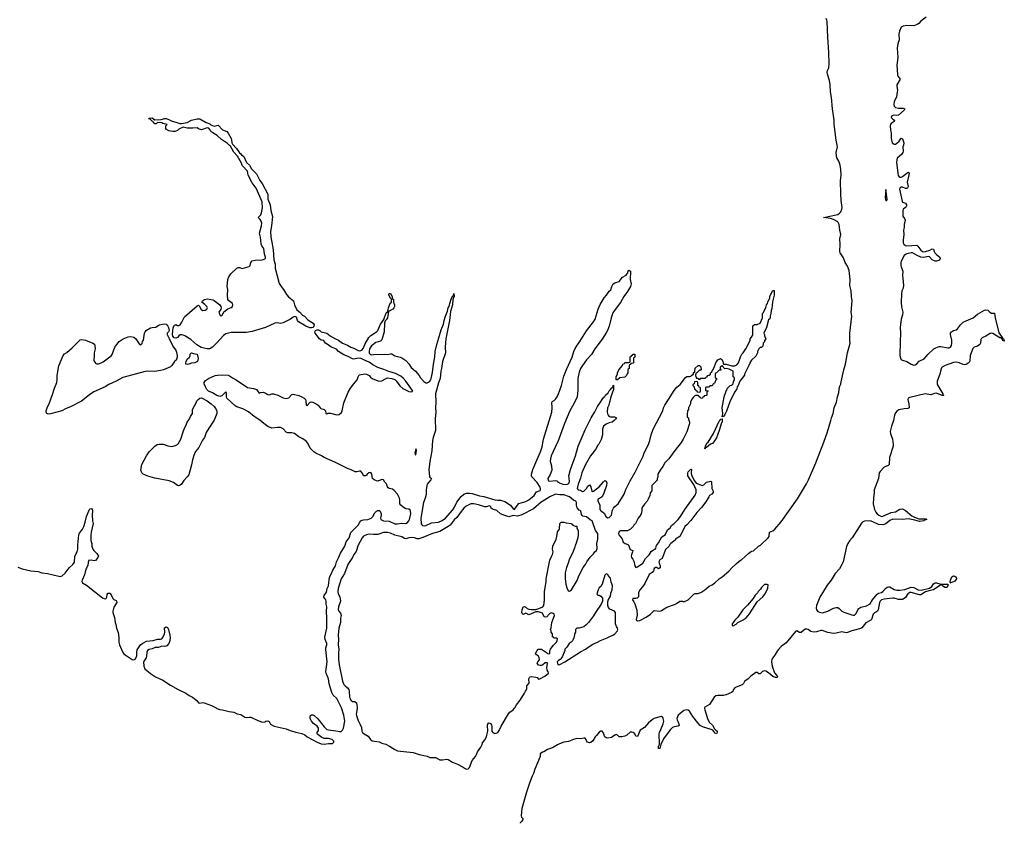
# Model space of a CAD drawing. Header units: inches. Extents: x 1933542 to 2138349, y 524876 to 666658.
# Tile 62 of 81: x 2082374 to 2096331, y 548362 to 559754. Entities that reach past the tile are written whole.
import ezdxf

# ---------------------------------------------------------------- set-up
doc = ezdxf.new("R2010")
doc.units = ezdxf.units.IN
doc.header["$MEASUREMENT"] = 0
for name, color, linetype in [('C0584', 7, 'Continuous'), ('C0585', 7, 'Continuous'), ('C0594', 7, 'Continuous'), ('C0595', 7, 'Continuous')]:
    doc.layers.add(name, color=color, linetype=linetype)

msp = doc.modelspace()

# ---------------------------------------------------------------- linework, layer by layer
at = {"layer": 'C0584', "color": 6, "elevation": 100}
for points in [[(2085158, 550000), (2085170, 549990), (2085210, 549974), (2085250, 549972), (2085346, 549946), (2085410, 549938), (2085456, 549916), (2085510, 549906), (2085565, 549865), (2085590, 549862), (2085630, 549869), (2085650, 549867), (2085750, 549820), (2085818, 549798), (2085850, 549799), (2085865, 549810), (2085890, 549817), (2085910, 549806), (2085928, 549768), (2085980, 549740), (2086150, 549703), (2086210, 549678), (2086290, 549652), (2086374, 549634), (2086416, 549616), (2086451, 549590), (2086591, 549510), (2086647, 549487), (2086690, 549484), (2086751, 549491), (2086810, 549491), (2086829, 549510), (2086826, 549526), (2086802, 549550), (2086750, 549565), (2086690, 549566), (2086658, 549578), (2086599, 549619), (2086593, 549630), (2086593, 549650), (2086610, 549678), (2086612, 549712), (2086590, 549740), (2086538, 549778), (2086510, 549810), (2086494, 549850), (2086492, 549870), (2086496, 549890), (2086510, 549900), (2086530, 549902), (2086550, 549892), (2086602, 549842), (2086692, 549730), (2086730, 549694), (2086750, 549687), (2086854, 549674), (2086910, 549662), (2086930, 549664), (2086950, 549681), (2086963, 549710), (2086984, 549810), (2086970, 549895), (2086935, 550000)], [(2087157, 550000), (2087157, 549990), (2087145, 549910), (2087148, 549890), (2087170, 549818), (2087202, 549762), (2087220, 549720), (2087225, 549670), (2087232, 549650), (2087258, 549630), (2087316, 549596), (2087346, 549550), (2087370, 549530), (2087470, 549518), (2087510, 549499), (2087563, 549483), (2087617, 549457), (2087690, 549407), (2087730, 549388), (2087950, 549367), (2088039, 549339), (2088150, 549313), (2088190, 549297), (2088270, 549293), (2088330, 549263), (2088370, 549261), (2088430, 549270), (2088450, 549266), (2088508, 549228), (2088580, 549200), (2088660, 549160), (2088690, 549139), (2088710, 549131), (2088730, 549136), (2088750, 549155), (2088786, 549254), (2088834, 549310), (2088850, 549337), (2088864, 549376), (2088910, 549439), (2088930, 549477), (2088937, 549503), (2088970, 549546), (2088990, 549589), (2088998, 549610), (2089008, 549670), (2089006, 549754), (2089017, 549783), (2089030, 549787), (2089050, 549779), (2089060, 549760), (2089067, 549730), (2089069, 549670), (2089079, 549650), (2089110, 549637), (2089130, 549638), (2089150, 549649), (2089170, 549678), (2089200, 549740), (2089304, 549916), (2089323, 549937), (2089370, 549971), (2089390, 549994), (2089393, 550000)], [(2090000, 549475), (2089927, 549433), (2089856, 549410), (2089805, 549375), (2089785, 549370), (2089766, 549354), (2089752, 549350), (2089752, 549310), (2089676, 549130), (2089659, 549070), (2089639, 549030), (2089601, 548930), (2089557, 548803), (2089490, 548570), (2089482, 548470), (2089488, 548450), (2089505, 548430), (2089505, 548415), (2089491, 548390), (2089468, 548370), (2089467, 548362)]]:
    msp.add_lwpolyline(points, dxfattribs=at)
at = {"layer": 'C0585', "color": 6, "elevation": 100}
for points in [[(2084290, 558336), (2084379, 558341), (2084430, 558353), (2084452, 558352), (2084497, 558337), (2084534, 558314), (2084590, 558303), (2084644, 558284), (2084670, 558281), (2084750, 558296), (2084810, 558328), (2084890, 558350), (2084930, 558350), (2085018, 558298), (2085070, 558279), (2085084, 558264), (2085130, 558245), (2085190, 558261), (2085250, 558195), (2085310, 558167), (2085328, 558148), (2085373, 558070), (2085379, 558050), (2085381, 558010), (2085391, 557990), (2085446, 557930), (2085490, 557865), (2085510, 557851), (2085518, 557838), (2085550, 557816), (2085590, 557730), (2085630, 557694), (2085662, 557642), (2085730, 557567), (2085777, 557477), (2085810, 557430), (2085890, 557281), (2085894, 557210), (2085926, 557130), (2085936, 557050), (2085956, 556964), (2085945, 556830), (2085929, 556751), (2085933, 556670), (2085950, 556599), (2085966, 556494), (2085975, 556350), (2085996, 556290), (2085997, 556230), (2086053, 556013), (2086079, 555970), (2086115, 555930), (2086157, 555857), (2086185, 555825), (2086255, 555770), (2086272, 555710), (2086303, 555643), (2086347, 555610), (2086385, 555565), (2086411, 555551), (2086461, 555501), (2086534, 555454), (2086549, 555430), (2086544, 555410), (2086530, 555391), (2086510, 555385), (2086487, 555387), (2086430, 555412), (2086328, 555470), (2086312, 555490), (2086296, 555536), (2086290, 555542), (2086270, 555549), (2086250, 555539), (2086214, 555510), (2086110, 555456), (2086070, 555449), (2086025, 555455), (2085990, 555452), (2085857, 555390), (2085672, 555332), (2085590, 555318), (2085370, 555322), (2085297, 555303), (2085261, 555279), (2085170, 555175), (2085106, 555110), (2085070, 555086), (2085030, 555086), (2084949, 555109), (2084887, 555147), (2084800, 555220), (2084714, 555274), (2084690, 555284), (2084670, 555288), (2084650, 555285), (2084629, 555271), (2084610, 555248), (2084590, 555240), (2084566, 555246), (2084543, 555270), (2084541, 555290), (2084552, 555390), (2084570, 555425), (2084582, 555430), (2084590, 555432), (2084610, 555419), (2084630, 555418), (2084650, 555430), (2084674, 555466), (2084710, 555540), (2084890, 555697), (2084910, 555707), (2084919, 555699), (2084948, 555648), (2084970, 555631), (2085005, 555635), (2085029, 555651), (2085037, 555670), (2085026, 555690), (2084998, 555718), (2084955, 555750), (2084964, 555770), (2084994, 555790), (2085038, 555798), (2085110, 555784), (2085130, 555775), (2085212, 555712), (2085227, 555690), (2085231, 555669), (2085227, 555650), (2085199, 555610), (2085210, 555572), (2085230, 555552), (2085250, 555572), (2085266, 555614), (2085325, 555655), (2085370, 555675), (2085389, 555690), (2085396, 555710), (2085393, 555730), (2085334, 555774), (2085327, 555790), (2085319, 555850), (2085324, 555930), (2085313, 555970), (2085324, 556070), (2085339, 556110), (2085369, 556150), (2085450, 556230), (2085470, 556239), (2085490, 556241), (2085530, 556225), (2085625, 556255), (2085642, 556270), (2085653, 556310), (2085670, 556334), (2085710, 556345), (2085811, 556349), (2085842, 556358), (2085858, 556370), (2085857, 556390), (2085844, 556430), (2085833, 556510), (2085807, 556547), (2085795, 556575), (2085790, 556670), (2085774, 556730), (2085800, 556830), (2085805, 556870), (2085798, 556898), (2085782, 556922), (2085757, 556950), (2085793, 556987), (2085804, 557016), (2085815, 557085), (2085813, 557173), (2085725, 557365), (2085670, 557443), (2085614, 557550), (2085605, 557605), (2085530, 557687), (2085519, 557719), (2085460, 557820), (2085410, 557877), (2085362, 557962), (2085350, 557970), (2085321, 558001), (2085237, 558057), (2085174, 558114), (2085110, 558150), (2085084, 558170), (2085070, 558198), (2085056, 558216), (2085030, 558222), (2084950, 558195), (2084910, 558206), (2084890, 558221), (2084830, 558215), (2084750, 558215), (2084690, 558229), (2084630, 558202), (2084610, 558184), (2084590, 558175), (2084574, 558170), (2084546, 558170), (2084490, 558181), (2084456, 558196), (2084447, 558213), (2084446, 558250), (2084466, 558270), (2084403, 558283), (2084390, 558294), (2084330, 558295), (2084310, 558278), (2084290, 558278), (2084269, 558290), (2084266, 558310), (2084250, 558318), (2084230, 558338), (2084204, 558350), (2084210, 558358), (2084250, 558361)], [(2084290, 554769), (2084190, 554770), (2084154, 554766), (2083836, 554684), (2083742, 554630), (2083638, 554582), (2083588, 554550), (2083423, 554477), (2083362, 554438), (2083250, 554348), (2083104, 554270), (2083023, 554237), (2082970, 554210), (2082830, 554170), (2082790, 554162), (2082770, 554165), (2082761, 554170), (2082751, 554190), (2082750, 554210), (2082762, 554250), (2082796, 554324), (2082839, 554441), (2082866, 554530), (2082900, 554610), (2082906, 554650), (2082904, 554710), (2082930, 554845), (2082990, 554993), (2083010, 555016), (2083044, 555036), (2083118, 555102), (2083230, 555217), (2083250, 555222), (2083305, 555210), (2083410, 555170), (2083433, 555153), (2083441, 555130), (2083443, 555090), (2083432, 555030), (2083432, 554988), (2083424, 554930), (2083428, 554912), (2083450, 554883), (2083470, 554877), (2083490, 554878), (2083530, 554888), (2083557, 554903), (2083669, 554990), (2083684, 555010), (2083722, 555110), (2083749, 555150), (2083786, 555194), (2083841, 555230), (2083910, 555258), (2083950, 555262), (2083990, 555254), (2084023, 555230), (2084070, 555158), (2084090, 555146), (2084110, 555162), (2084117, 555190), (2084130, 555212), (2084144, 555310), (2084153, 555330), (2084170, 555351), (2084230, 555384), (2084250, 555390), (2084306, 555394), (2084352, 555428), (2084424, 555444), (2084450, 555438), (2084475, 555410), (2084485, 555390), (2084491, 555350), (2084483, 555330), (2084466, 555310), (2084467, 555290), (2084495, 555235), (2084524, 555164), (2084556, 555110), (2084588, 555068), (2084599, 555039), (2084607, 554990), (2084607, 554970), (2084591, 554930), (2084570, 554910), (2084530, 554850), (2084510, 554832), (2084411, 554790), (2084370, 554779)], [(2084750, 554867), (2084730, 554870), (2084728, 554892), (2084733, 554910), (2084750, 554941), (2084782, 554970), (2084789, 554990), (2084790, 555014), (2084810, 555032), (2084840, 555020), (2084890, 555012), (2084905, 554950), (2084894, 554910), (2084858, 554890), (2084810, 554885), (2084770, 554870)], [(2084630, 553147), (2084610, 553152), (2084554, 553194), (2084495, 553215), (2084290, 553254), (2084190, 553282), (2084126, 553310), (2084105, 553330), (2084090, 553368), (2084105, 553450), (2084170, 553571), (2084210, 553627), (2084290, 553707), (2084325, 553730), (2084350, 553736), (2084410, 553736), (2084475, 553715), (2084530, 553705), (2084583, 553717), (2084610, 553730), (2084620, 553740), (2084660, 553810), (2084690, 553911), (2084710, 553964), (2084733, 554007), (2084747, 554050), (2084775, 554085), (2084795, 554130), (2084824, 554170), (2084826, 554226), (2084850, 554278), (2084877, 554323), (2084887, 554350), (2084902, 554370), (2084930, 554391), (2084950, 554392), (2085034, 554350), (2085090, 554307), (2085129, 554270), (2085150, 554244), (2085169, 554210), (2085169, 554170), (2085130, 554077), (2085055, 553965), (2085020, 553900), (2084993, 553830), (2084966, 553794), (2084912, 553690), (2084868, 553632), (2084842, 553578), (2084823, 553517), (2084810, 553442), (2084770, 553304), (2084750, 553272), (2084700, 553220), (2084668, 553170), (2084650, 553155)], [(2087990, 553673), (2087976, 553610), (2087982, 553590), (2087990, 553586), (2087997, 553650)]]:
    msp.add_lwpolyline(points, close=True, dxfattribs=at)
for points in [[(2086935, 550000), (2086931, 550010), (2086870, 550130), (2086819, 550179), (2086798, 550218), (2086761, 550341), (2086750, 550408), (2086719, 550490), (2086716, 550510), (2086734, 550650), (2086714, 550826), (2086716, 550850), (2086729, 550890), (2086729, 550910), (2086706, 550966), (2086701, 550999), (2086728, 551130), (2086730, 551270), (2086722, 551370), (2086728, 551430), (2086718, 551470), (2086720, 551510), (2086716, 551530), (2086685, 551570), (2086688, 551590), (2086722, 551638), (2086734, 551690), (2086750, 551730), (2086764, 551850), (2086790, 551895), (2086814, 551950), (2086850, 552010), (2086864, 552070), (2086894, 552126), (2086920, 552190), (2086985, 552290), (2087004, 552350), (2087043, 552410), (2087070, 552483), (2087092, 552510), (2087173, 552587), (2087195, 552630), (2087210, 552649), (2087230, 552661), (2087250, 552665), (2087311, 552669), (2087357, 552690), (2087379, 552710), (2087410, 552765), (2087430, 552786), (2087450, 552798), (2087470, 552798), (2087486, 552786), (2087499, 552750), (2087499, 552730), (2087489, 552690), (2087494, 552670), (2087530, 552650), (2087610, 552643), (2087690, 552609), (2087732, 552608), (2087790, 552616), (2087850, 552614), (2087870, 552626), (2087890, 552650), (2087898, 552670), (2087917, 552750), (2087914, 552790), (2087910, 552800), (2087890, 552814), (2087850, 552818), (2087810, 552842), (2087775, 552870), (2087763, 552890), (2087763, 552943), (2087757, 552970), (2087730, 553029), (2087682, 553082), (2087657, 553097), (2087610, 553108), (2087598, 553118), (2087589, 553130), (2087575, 553175), (2087550, 553198), (2087530, 553229), (2087510, 553235), (2087450, 553210), (2087430, 553215), (2087399, 553230), (2087377, 553250), (2087367, 553310), (2087350, 553335), (2087325, 553330), (2087298, 553310), (2087290, 553298), (2087270, 553286), (2087250, 553288), (2087238, 553318), (2087210, 553353), (2087190, 553356), (2087154, 553346), (2087130, 553346), (2087074, 553374), (2087021, 553390), (2086843, 553483), (2086690, 553549), (2086652, 553572), (2086572, 553610), (2086543, 553630), (2086490, 553680), (2086460, 553750), (2086437, 553777), (2086390, 553812), (2086330, 553841), (2086268, 553888), (2086230, 553897), (2086170, 553899), (2086150, 553906), (2086110, 553952), (2086070, 553972), (2086030, 553975), (2085950, 553963), (2085890, 553987), (2085833, 554030), (2085779, 554079), (2085699, 554130), (2085617, 554197), (2085537, 554237), (2085450, 554266), (2085430, 554280), (2085312, 554390), (2085307, 554410), (2085306, 554470), (2085290, 554474), (2085239, 554421), (2085210, 554411), (2085170, 554426), (2085106, 554466), (2085050, 554490), (2085029, 554510), (2085009, 554550), (2084990, 554590), (2084990, 554610), (2085010, 554639), (2085052, 554670), (2085143, 554710), (2085176, 554716), (2085250, 554721), (2085330, 554714), (2085350, 554706), (2085390, 554676), (2085445, 554650), (2085602, 554542), (2085690, 554526), (2085730, 554511), (2085770, 554462), (2085786, 554470), (2085830, 554472), (2085870, 554457), (2085890, 554440), (2085910, 554437), (2085950, 554450), (2085972, 554452), (2086032, 554432), (2086110, 554392), (2086150, 554384), (2086172, 554388), (2086190, 554396), (2086226, 554434), (2086239, 554441), (2086250, 554444), (2086330, 554428), (2086374, 554410), (2086406, 554390), (2086425, 554370), (2086431, 554350), (2086434, 554290), (2086450, 554285), (2086490, 554330), (2086505, 554335), (2086530, 554333), (2086579, 554310), (2086604, 554290), (2086633, 554253), (2086644, 554244), (2086690, 554230), (2086708, 554210), (2086714, 554170), (2086726, 554166), (2086744, 554176), (2086782, 554178), (2086870, 554153), (2086904, 554156), (2086935, 554185), (2086946, 554210), (2086970, 554322), (2087030, 554473), (2087064, 554530), (2087110, 554594), (2087157, 554650), (2087170, 554692), (2087182, 554710), (2087190, 554718), (2087214, 554726), (2087268, 554732), (2087291, 554730), (2087327, 554710), (2087347, 554687), (2087370, 554670), (2087450, 554635), (2087470, 554631), (2087510, 554637), (2087570, 554670), (2087590, 554677), (2087650, 554669), (2087690, 554652), (2087713, 554633), (2087764, 554564), (2087805, 554525), (2087890, 554484), (2087930, 554478), (2087947, 554490), (2087921, 554530), (2087850, 554630), (2087812, 554672), (2087779, 554699), (2087700, 554740), (2087607, 554767), (2087536, 554796), (2087450, 554825), (2087381, 554861), (2087330, 554899), (2087270, 554923), (2087213, 554953), (2087170, 554958), (2087110, 554944), (2087090, 554946), (2087030, 554980), (2086970, 555003), (2086894, 555050), (2086863, 555083), (2086795, 555110), (2086770, 555126), (2086735, 555155), (2086710, 555170), (2086690, 555190), (2086685, 555205), (2086650, 555212), (2086623, 555230), (2086565, 555310), (2086559, 555330), (2086566, 555350), (2086590, 555360), (2086610, 555358), (2086628, 555350), (2086650, 555331), (2086730, 555311), (2086774, 555274), (2086850, 555230), (2086893, 555213), (2086948, 555168), (2087022, 555142), (2087070, 555111), (2087110, 555100), (2087170, 555066), (2087190, 555060), (2087210, 555064), (2087230, 555076), (2087245, 555095), (2087270, 555161), (2087322, 555250), (2087350, 555275), (2087433, 555327), (2087453, 555347), (2087490, 555439), (2087536, 555504), (2087570, 555598), (2087586, 555614), (2087597, 555643), (2087601, 555670), (2087625, 555735), (2087646, 555750), (2087646, 555790), (2087642, 555802), (2087630, 555806), (2087609, 555850), (2087610, 555874), (2087630, 555874), (2087654, 555830), (2087658, 555798), (2087674, 555790), (2087674, 555750), (2087685, 555710), (2087685, 555690), (2087678, 555670), (2087665, 555650), (2087604, 555616), (2087590, 555530), (2087570, 555499), (2087555, 555485), (2087546, 555454), (2087539, 555330), (2087506, 555214), (2087490, 555198), (2087422, 555178), (2087359, 555130), (2087334, 555090), (2087327, 555050), (2087329, 555029), (2087347, 555007), (2087365, 555005), (2087390, 555010), (2087550, 555012), (2087590, 555009), (2087630, 555019), (2087650, 555017), (2087691, 554990), (2087770, 554970), (2087790, 554961), (2087850, 554923), (2087890, 554875), (2087923, 554823), (2087986, 554770), (2088035, 554710), (2088056, 554676), (2088104, 554624), (2088130, 554606), (2088150, 554604), (2088170, 554614), (2088187, 554630), (2088201, 554650), (2088207, 554670), (2088226, 554754), (2088239, 554870), (2088259, 554970), (2088263, 555050), (2088287, 555150), (2088318, 555242), (2088350, 555359), (2088380, 555440), (2088390, 555491), (2088410, 555551), (2088440, 555620), (2088450, 555671), (2088463, 555690), (2088470, 555732), (2088490, 555794), (2088510, 555834), (2088522, 555838), (2088530, 555874), (2088531, 555831), (2088522, 555818), (2088516, 555784), (2088510, 555710), (2088483, 555617), (2088468, 555490), (2088456, 555444), (2088417, 555230), (2088407, 555110), (2088410, 555030), (2088367, 554910), (2088354, 554810), (2088344, 554770), (2088336, 554670), (2088313, 554607), (2088267, 554450), (2088272, 554330), (2088267, 554250), (2088273, 554190), (2088263, 554103), (2088268, 553930), (2088234, 553830), (2088225, 553790), (2088218, 553642), (2088188, 553490), (2088175, 553375), (2088183, 553283), (2088189, 553269), (2088213, 553250), (2088204, 553230), (2088167, 553193), (2088150, 553170), (2088145, 553150), (2088137, 553090), (2088138, 553022), (2088124, 552970), (2088098, 552910), (2088062, 552690), (2088067, 552607), (2088073, 552593), (2088084, 552584), (2088110, 552579), (2088130, 552584), (2088210, 552621), (2088310, 552630), (2088365, 552655), (2088410, 552690), (2088515, 552805), (2088538, 552842), (2088570, 552914), (2088630, 552995), (2088670, 553028), (2088710, 553042), (2088750, 553044), (2088790, 553038), (2088890, 553005), (2088955, 552995), (2089110, 552947), (2089150, 552941), (2089190, 552941), (2089250, 552925), (2089331, 552870), (2089370, 552822), (2089390, 552811), (2089404, 552836), (2089450, 552896), (2089550, 552926), (2089593, 552950), (2089665, 553010), (2089701, 553059), (2089750, 553079), (2089758, 553090), (2089757, 553110), (2089750, 553126), (2089710, 553195), (2089636, 553276), (2089630, 553290), (2089630, 553311), (2089650, 553376), (2089704, 553510), (2089759, 553630), (2089781, 553699), (2089800, 553810), (2089917, 554190), (2089923, 554250), (2089916, 554330), (2089930, 554347), (2089950, 554355), (2089970, 554375), (2089993, 554407), (2090000, 554423)], [(2090000, 553766), (2089910, 553570), (2089897, 553530), (2089895, 553495), (2089915, 553430), (2089917, 553370), (2089895, 553305), (2089862, 553250), (2089865, 553225), (2089870, 553219), (2089888, 553212), (2089970, 553223), (2089990, 553216), (2090000, 553209)], [(2090000, 553024), (2089970, 553027), (2089890, 552992), (2089815, 552945), (2089767, 552913), (2089658, 552822), (2089490, 552733), (2089430, 552714), (2089370, 552724), (2089310, 552708), (2089250, 552724), (2089189, 552750), (2089136, 552796), (2089089, 552810), (2089070, 552821), (2089059, 552830), (2089053, 552853), (2089030, 552864), (2088990, 552850), (2088970, 552847), (2088878, 552878), (2088813, 552893), (2088770, 552890), (2088703, 552857), (2088670, 552830), (2088617, 552763), (2088570, 552695), (2088535, 552665), (2088477, 552590), (2088450, 552568), (2088330, 552498), (2088228, 552472), (2088090, 552412), (2088030, 552394), (2088010, 552395), (2087969, 552409), (2087930, 552415), (2087891, 552409), (2087850, 552395), (2087830, 552400), (2087790, 552422), (2087690, 552447), (2087630, 552474), (2087590, 552483), (2087530, 552483), (2087450, 552457), (2087390, 552455), (2087330, 552463), (2087290, 552452), (2087250, 552433), (2087229, 552410), (2087166, 552294), (2087155, 552245), (2087143, 552217), (2087110, 552172), (2087092, 552128), (2087026, 552030), (2086978, 551902), (2086929, 551830), (2086890, 551692), (2086884, 551650), (2086890, 551614), (2086913, 551573), (2086922, 551510), (2086892, 551430), (2086891, 551390), (2086900, 551370), (2086923, 551343), (2086932, 551310), (2086924, 551270), (2086922, 551210), (2086898, 551130), (2086888, 551030), (2086892, 550970), (2086887, 550890), (2086900, 550830), (2086894, 550774), (2086894, 550690), (2086905, 550610), (2086950, 550378), (2086970, 550330), (2086986, 550310), (2087023, 550283), (2087039, 550259), (2087046, 550230), (2087049, 550150), (2087057, 550130), (2087070, 550106), (2087090, 550090), (2087127, 550087), (2087148, 550068), (2087155, 550035), (2087157, 550000)], [(2082350, 551994), (2082410, 551970), (2082530, 551939), (2082634, 551934), (2082690, 551915), (2082770, 551903), (2082930, 551864), (2082950, 551862), (2082978, 551870), (2083021, 551910), (2083074, 551986), (2083126, 552030), (2083150, 552066), (2083158, 552142), (2083175, 552185), (2083191, 552210), (2083200, 552250), (2083197, 552310), (2083211, 552450), (2083224, 552476), (2083265, 552530), (2083284, 552570), (2083304, 552630), (2083322, 552710), (2083357, 552803), (2083370, 552819), (2083390, 552826), (2083401, 552810), (2083405, 552790), (2083402, 552730), (2083405, 552650), (2083417, 552610), (2083388, 552490), (2083383, 552450), (2083384, 552370), (2083396, 552330), (2083398, 552290), (2083411, 552250), (2083425, 552230), (2083468, 552188), (2083491, 552150), (2083483, 552130), (2083450, 552089), (2083430, 552081), (2083387, 552093), (2083350, 552088), (2083338, 552022), (2083320, 551980), (2083310, 551967), (2083294, 551886), (2083259, 551810), (2083255, 551790), (2083266, 551770), (2083319, 551739), (2083550, 551557), (2083572, 551548), (2083590, 551546), (2083598, 551550), (2083611, 551570), (2083614, 551606), (2083622, 551618), (2083630, 551625), (2083650, 551623), (2083670, 551602), (2083696, 551550), (2083710, 551536), (2083740, 551520), (2083748, 551510), (2083750, 551490), (2083744, 551476), (2083710, 551425), (2083696, 551370), (2083695, 551350), (2083718, 551278), (2083727, 551210), (2083738, 551178), (2083745, 551130), (2083768, 551068), (2083778, 550998), (2083781, 550930), (2083790, 550890), (2083830, 550795), (2083850, 550764), (2083870, 550748), (2083970, 550685), (2083990, 550679), (2084010, 550687), (2084034, 550730), (2084034, 550790), (2084041, 550819), (2084088, 550892), (2084122, 550918), (2084170, 550942), (2084268, 550952), (2084327, 550973), (2084370, 550972), (2084390, 550979), (2084403, 550997), (2084429, 551050), (2084433, 551070), (2084429, 551131), (2084450, 551146), (2084470, 551136), (2084484, 551110), (2084502, 551030), (2084506, 550990), (2084503, 550950), (2084488, 550910), (2084460, 550880), (2084433, 550867), (2084389, 550871), (2084344, 550856), (2084295, 550855), (2084250, 550837), (2084210, 550828), (2084187, 550813), (2084176, 550790), (2084171, 550730), (2084165, 550710), (2084130, 550650), (2084132, 550592), (2084150, 550553), (2084230, 550484), (2084299, 550439), (2084404, 550390), (2084510, 550322), (2084620, 550260), (2084730, 550206), (2084775, 550175), (2084826, 550150), (2084883, 550103), (2084911, 550070), (2084930, 550066), (2084970, 550075), (2084990, 550072), (2085093, 550033), (2085150, 550006), (2085158, 550000)], [(2089393, 550000), (2089418, 550042), (2089471, 550110), (2089530, 550207), (2089543, 550237), (2089555, 550250), (2089564, 550270), (2089563, 550310), (2089596, 550350), (2089592, 550410), (2089600, 550430), (2089610, 550438), (2089630, 550442), (2089690, 550435), (2089709, 550429), (2089730, 550404), (2089748, 550408), (2089817, 550450), (2089869, 550490), (2089867, 550510), (2089853, 550533), (2089845, 550570), (2089857, 550623), (2089862, 550630), (2089850, 550637), (2089824, 550636), (2089790, 550608), (2089770, 550598), (2089750, 550598), (2089730, 550606), (2089708, 550630), (2089718, 550650), (2089742, 550678), (2089744, 550690), (2089739, 550710), (2089728, 550730), (2089698, 550750), (2089688, 550770), (2089710, 550814), (2089726, 550830), (2089770, 550832), (2089844, 550784), (2089858, 550770), (2089877, 550763), (2089889, 550771), (2089889, 550810), (2089897, 550830), (2089937, 550883), (2089985, 550930), (2089995, 550955), (2089996, 550976), (2089987, 550987), (2089948, 550988), (2089942, 551002), (2089927, 551007), (2089926, 551050), (2089906, 551070), (2089906, 551090), (2089898, 551110), (2089908, 551132), (2089919, 551210), (2089955, 551310), (2089950, 551326), (2089938, 551338), (2089910, 551348), (2089890, 551338), (2089862, 551310), (2089851, 551289), (2089830, 551282), (2089809, 551289), (2089783, 551343), (2089730, 551358), (2089690, 551361), (2089590, 551318), (2089550, 551339), (2089510, 551322), (2089495, 551335), (2089490, 551350), (2089496, 551390), (2089510, 551431), (2089530, 551436), (2089550, 551427), (2089568, 551408), (2089590, 551397), (2089630, 551391), (2089690, 551393), (2089735, 551405), (2089789, 551430), (2089805, 551450), (2089812, 551530), (2089812, 551650), (2089835, 551785), (2089837, 551830), (2089889, 552090), (2089914, 552146), (2089929, 552171), (2089934, 552190), (2089937, 552210), (2089927, 552250), (2089932, 552290), (2089978, 552390), (2089990, 552430), (2089996, 552490), (2090000, 552495)], [(2090000, 550656), (2089995, 550650), (2089996, 550630), (2090000, 550624)]]:
    msp.add_lwpolyline(points, dxfattribs=at)
at = {"layer": 'C0594', "color": 6, "elevation": 100}
msp.add_lwpolyline([(2092083, 550000), (2092080, 549990), (2092084, 549970), (2092123, 549850), (2092150, 549797), (2092194, 549754), (2092222, 549702), (2092241, 549681), (2092259, 549670), (2092263, 549650), (2092250, 549629), (2092230, 549640), (2092220, 549660), (2092200, 549680), (2092174, 549694), (2092066, 549726), (2092019, 549750), (2091985, 549785), (2091914, 549874), (2091870, 549951), (2091850, 549965), (2091829, 549969), (2091790, 549959), (2091730, 549916), (2091710, 549894), (2091691, 549850), (2091694, 549830), (2091720, 549770), (2091723, 549750), (2091710, 549738), (2091651, 549729), (2091630, 549719), (2091599, 549690), (2091536, 549610), (2091502, 549558), (2091462, 549478), (2091450, 549422), (2091430, 549423), (2091428, 549430), (2091430, 549454), (2091437, 549463), (2091444, 549490), (2091440, 549630), (2091444, 549650), (2091464, 549690), (2091495, 549770), (2091504, 549810), (2091498, 549850), (2091490, 549862), (2091470, 549874), (2091450, 549873), (2091370, 549850), (2091342, 549830), (2091290, 549785), (2091230, 549719), (2091170, 549682), (2091130, 549593), (2091110, 549599), (2091092, 549630), (2091070, 549648), (2091050, 549656), (2091030, 549655), (2090982, 549610), (2090950, 549596), (2090908, 549588), (2090872, 549590), (2090850, 549611), (2090830, 549619), (2090810, 549613), (2090761, 549579), (2090710, 549570), (2090690, 549574), (2090670, 549590), (2090646, 549650), (2090630, 549667), (2090610, 549668), (2090590, 549655), (2090552, 549608), (2090532, 549590), (2090498, 549530), (2090470, 549507), (2090450, 549501), (2090421, 549510), (2090409, 549530), (2090405, 549550), (2090390, 549570), (2090370, 549570), (2090330, 549561), (2090270, 549562), (2090225, 549550), (2090156, 549524), (2090090, 549514), (2090027, 549490), (2090000, 549475)], dxfattribs=at)
at = {"layer": 'C0595', "color": 6, "elevation": 100}
for points in [[(2090000, 553209), (2090026, 553190), (2090072, 553168), (2090130, 553165), (2090150, 553175), (2090163, 553190), (2090169, 553211), (2090160, 553290), (2090183, 553377), (2090252, 553570), (2090290, 553710), (2090390, 553941), (2090473, 554110), (2090526, 554194), (2090564, 554270), (2090609, 554330), (2090630, 554372), (2090656, 554404), (2090668, 554412), (2090678, 554430), (2090715, 554465), (2090729, 554491), (2090750, 554514), (2090770, 554534), (2090782, 554538), (2090788, 554570), (2090793, 554573), (2090791, 554510), (2090756, 554410), (2090726, 554290), (2090707, 554250), (2090701, 554190), (2090711, 554151), (2090731, 554131), (2090750, 554125), (2090804, 554124), (2090834, 554110), (2090822, 554090), (2090802, 554070), (2090771, 554049), (2090730, 554039), (2090690, 554019), (2090651, 553990), (2090643, 553977), (2090635, 553950), (2090636, 553870), (2090618, 553802), (2090583, 553737), (2090570, 553722), (2090537, 553663), (2090468, 553570), (2090390, 553439), (2090343, 553330), (2090324, 553256), (2090290, 553169), (2090276, 553110), (2090291, 553090), (2090323, 553083), (2090350, 553068), (2090369, 553071), (2090409, 553110), (2090430, 553142), (2090450, 553162), (2090470, 553134), (2090486, 553070), (2090490, 553066), (2090510, 553071), (2090589, 553130), (2090650, 553205), (2090670, 553222), (2090690, 553214), (2090696, 553190), (2090691, 553150), (2090657, 553043), (2090630, 552989), (2090570, 552954), (2090568, 552930), (2090599, 552879), (2090600, 552810), (2090610, 552791), (2090636, 552776), (2090658, 552758), (2090690, 552707), (2090710, 552691), (2090730, 552699), (2090761, 552730), (2090769, 552750), (2090775, 552790), (2090790, 552830), (2090810, 552855), (2090859, 552890), (2090941, 553030), (2090967, 553093), (2091030, 553218), (2091101, 553339), (2091210, 553565), (2091227, 553613), (2091290, 553732), (2091309, 553790), (2091326, 553870), (2091356, 553950), (2091489, 554210), (2091499, 554250), (2091519, 554290), (2091572, 554368), (2091650, 554498), (2091690, 554545), (2091737, 554583), (2091810, 554682), (2091830, 554694), (2091870, 554694), (2091890, 554702), (2091903, 554717), (2091926, 554730), (2091928, 554752), (2091942, 554758), (2091946, 554770), (2091948, 554812), (2091990, 554854), (2092010, 554854), (2092030, 554834), (2092034, 554790), (2092030, 554786), (2092010, 554786), (2091973, 554747), (2091958, 554742), (2091954, 554710), (2091970, 554674), (2091990, 554674), (2091998, 554658), (2092010, 554654), (2092022, 554658), (2092030, 554674), (2092090, 554674), (2092102, 554678), (2092107, 554693), (2092122, 554698), (2092126, 554710), (2092150, 554714), (2092166, 554730), (2092166, 554750), (2092182, 554758), (2092218, 554822), (2092242, 554890), (2092260, 554920), (2092270, 554932), (2092310, 554952), (2092333, 554933), (2092342, 554910), (2092344, 554884), (2092353, 554873), (2092390, 554872), (2092470, 554847), (2092513, 554847), (2092540, 554860), (2092562, 554890), (2092590, 554974), (2092610, 555014), (2092628, 555032), (2092668, 555090), (2092702, 555150), (2092728, 555210), (2092729, 555231), (2092750, 555254), (2092758, 555270), (2092766, 555290), (2092767, 555413), (2092790, 555434), (2092830, 555434), (2092870, 555454), (2092906, 555530), (2092906, 555590), (2092916, 555604), (2092950, 555674), (2092962, 555710), (2092975, 555730), (2092978, 555750), (2093008, 555810), (2093010, 555834), (2093050, 555914), (2093070, 555914), (2093071, 555850), (2093045, 555755), (2093038, 555662), (2093028, 555632), (2093023, 555590), (2093012, 555552), (2093012, 555530), (2093006, 555514), (2092990, 555498), (2092959, 555390), (2092925, 555310), (2092933, 555287), (2092933, 555273), (2092952, 555230), (2092933, 555207), (2092930, 555186), (2092914, 555170), (2092910, 555126), (2092891, 555109), (2092870, 555106), (2092850, 555086), (2092832, 555050), (2092832, 555030), (2092810, 554986), (2092750, 554928), (2092725, 554890), (2092722, 554878), (2092713, 554867), (2092712, 554850), (2092651, 554730), (2092647, 554713), (2092581, 554630), (2092561, 554570), (2092546, 554550), (2092538, 554522), (2092510, 554478), (2092444, 554350), (2092395, 554205), (2092370, 554158), (2092350, 554128), (2092330, 554126), (2092330, 554134), (2092338, 554142), (2092342, 554170), (2092334, 554250), (2092362, 554410), (2092389, 554490), (2092410, 554532), (2092446, 554570), (2092470, 554574), (2092475, 554585), (2092490, 554594), (2092495, 554625), (2092506, 554650), (2092506, 554670), (2092502, 554682), (2092486, 554690), (2092486, 554770), (2092430, 554799), (2092390, 554808), (2092370, 554806), (2092347, 554827), (2092342, 554842), (2092330, 554846), (2092302, 554830), (2092302, 554802), (2092313, 554793), (2092313, 554787), (2092290, 554786), (2092253, 554747), (2092238, 554742), (2092234, 554730), (2092234, 554690), (2092238, 554678), (2092254, 554670), (2092252, 554648), (2092238, 554642), (2092230, 554606), (2092218, 554602), (2092214, 554590), (2092198, 554582), (2092190, 554566), (2092158, 554562), (2092150, 554546), (2092110, 554546), (2092098, 554542), (2092094, 554530), (2092098, 554498), (2092130, 554494), (2092134, 554490), (2092118, 554482), (2092114, 554470), (2092114, 554430), (2092110, 554426), (2092078, 554422), (2092073, 554407), (2092058, 554402), (2092050, 554386), (2092027, 554387), (2092022, 554402), (2092007, 554407), (2092002, 554422), (2091990, 554426), (2091950, 554426), (2091920, 554400), (2091904, 554376), (2091882, 554330), (2091882, 554310), (2091854, 554250), (2091854, 554230), (2091842, 554210), (2091842, 554190), (2091834, 554170), (2091834, 554130), (2091838, 554118), (2091854, 554110), (2091854, 554090), (2091871, 554051), (2091871, 554030), (2091831, 553910), (2091781, 553810), (2091750, 553762), (2091665, 553650), (2091645, 553630), (2091578, 553530), (2091518, 553470), (2091490, 553418), (2091452, 553370), (2091422, 553310), (2091422, 553270), (2091412, 553250), (2091410, 553226), (2091334, 553150), (2091333, 553073), (2091310, 553046), (2091305, 553010), (2091285, 552955), (2091271, 552929), (2091232, 552888), (2091222, 552870), (2091202, 552850), (2091193, 552827), (2091192, 552792), (2091182, 552750), (2091162, 552710), (2091142, 552690), (2091102, 552610), (2091082, 552590), (2091071, 552569), (2091034, 552530), (2090990, 552506), (2090890, 552506), (2090870, 552498), (2090861, 552470), (2090868, 552450), (2090915, 552395), (2090930, 552348), (2090956, 552330), (2090994, 552314), (2091004, 552304), (2091030, 552245), (2091065, 552230), (2091062, 552210), (2091045, 552170), (2091042, 552150), (2091047, 552130), (2091067, 552107), (2091079, 552079), (2091096, 552010), (2091110, 551990), (2091130, 551997), (2091207, 552050), (2091245, 552115), (2091296, 552170), (2091324, 552216), (2091359, 552241), (2091382, 552250), (2091390, 552262), (2091401, 552299), (2091430, 552337), (2091476, 552424), (2091524, 552450), (2091557, 552523), (2091597, 552550), (2091616, 552584), (2091636, 552604), (2091653, 552610), (2091678, 552642), (2091709, 552670), (2091741, 552710), (2091805, 552810), (2091950, 553012), (2091964, 553050), (2091962, 553090), (2091944, 553130), (2091937, 553157), (2091847, 553287), (2091844, 553324), (2091850, 553345), (2091890, 553382), (2091897, 553377), (2091893, 553330), (2091897, 553297), (2091939, 553219), (2091964, 553184), (2092050, 553151), (2092070, 553158), (2092110, 553198), (2092170, 553214), (2092182, 553202), (2092184, 553110), (2092203, 553070), (2092203, 553050), (2092184, 553030), (2092153, 553010), (2092145, 552990), (2092100, 552920), (2092039, 552841), (2091973, 552770), (2091887, 552653), (2091829, 552591), (2091801, 552570), (2091761, 552479), (2091730, 552429), (2091671, 552389), (2091664, 552376), (2091603, 552330), (2091590, 552314), (2091576, 552284), (2091530, 552243), (2091483, 552117), (2091450, 552095), (2091434, 552070), (2091437, 552050), (2091455, 552010), (2091455, 551985), (2091430, 551969), (2091399, 551990), (2091387, 551990), (2091370, 551976), (2091359, 551941), (2091342, 551918), (2091299, 551890), (2091237, 551763), (2091205, 551715), (2091170, 551677), (2091150, 551643), (2091145, 551630), (2091146, 551574), (2091139, 551561), (2091127, 551553), (2091110, 551550), (2091065, 551550), (2091059, 551530), (2091081, 551501), (2091095, 551475), (2091123, 551383), (2091126, 551314), (2091114, 551250), (2091120, 551240), (2091130, 551232), (2091164, 551236), (2091256, 551284), (2091315, 551325), (2091370, 551381), (2091450, 551371), (2091470, 551378), (2091550, 551425), (2091657, 551463), (2091683, 551477), (2091730, 551511), (2091770, 551512), (2091790, 551502), (2091850, 551532), (2091930, 551611), (2091950, 551622), (2091990, 551622), (2092009, 551631), (2092030, 551632), (2092088, 551670), (2092150, 551722), (2092190, 551742), (2092228, 551770), (2092288, 551830), (2092330, 551858), (2092425, 551935), (2092475, 551990), (2092522, 552030), (2092534, 552046), (2092590, 552091), (2092604, 552096), (2092710, 552191), (2092750, 552218), (2092774, 552226), (2092848, 552290), (2092876, 552304), (2092985, 552410), (2092999, 552430), (2093005, 552490), (2093052, 552508), (2093079, 552530), (2093170, 552635), (2093398, 552962), (2093527, 553173), (2093556, 553230), (2093662, 553470), (2093775, 553765), (2093827, 553913), (2093874, 554070), (2093880, 554110), (2093906, 554170), (2093922, 554250), (2093953, 554330), (2093968, 554410), (2093985, 554470), (2093994, 554550), (2094012, 554588), (2094021, 554619), (2094057, 554790), (2094079, 554870), (2094110, 555032), (2094145, 555170), (2094141, 555210), (2094142, 555310), (2094168, 555550), (2094163, 555610), (2094175, 555770), (2094165, 555830), (2094160, 555910), (2094144, 555984), (2094145, 556070), (2094130, 556198), (2094110, 556261), (2094077, 556310), (2094050, 556379), (2094007, 556447), (2093999, 556470), (2094003, 556570), (2094000, 556650), (2094012, 556710), (2093998, 556770), (2093990, 556853), (2093970, 556890), (2093910, 556924), (2093870, 556937), (2093769, 556950), (2093950, 556986), (2093970, 556995), (2093996, 557010), (2094016, 557030), (2094030, 557069), (2094031, 557090), (2094017, 557190), (2094012, 557290), (2094011, 557469), (2094019, 557550), (2094015, 557630), (2094004, 557690), (2093984, 557750), (2093957, 557797), (2093951, 557830), (2093949, 557871), (2093966, 557950), (2093948, 558048), (2093920, 558270), (2093918, 558330), (2093897, 558490), (2093882, 558650), (2093870, 558730), (2093864, 558830), (2093854, 558894), (2093824, 558984), (2093820, 559010), (2093826, 559034), (2093845, 559070), (2093850, 559130), (2093843, 559290), (2093828, 559508), (2093821, 559730), (2093816, 559750), (2093804, 559770)], [(2095222, 559790), (2095150, 559734), (2095119, 559701), (2095095, 559685), (2095050, 559669), (2094950, 559674), (2094896, 559664), (2094870, 559647), (2094846, 559594), (2094838, 559550), (2094840, 559470), (2094822, 559410), (2094815, 559350), (2094820, 559220), (2094806, 559110), (2094815, 559050), (2094819, 558970), (2094828, 558948), (2094855, 558910), (2094810, 558830), (2094807, 558810), (2094816, 558750), (2094815, 558730), (2094801, 558659), (2094769, 558590), (2094766, 558550), (2094770, 558530), (2094791, 558510), (2094830, 558498), (2094898, 558498), (2094921, 558490), (2094912, 558470), (2094830, 558402), (2094810, 558396), (2094770, 558402), (2094750, 558398), (2094738, 558390), (2094729, 558370), (2094737, 558357), (2094750, 558342), (2094776, 558330), (2094772, 558310), (2094730, 558284), (2094717, 558270), (2094713, 558250), (2094719, 558190), (2094730, 558150), (2094728, 558070), (2094742, 558010), (2094770, 557991), (2094790, 557992), (2094810, 558002), (2094840, 558030), (2094870, 558074), (2094890, 558065), (2094906, 558010), (2094903, 557977), (2094893, 557950), (2094899, 557890), (2094895, 557870), (2094875, 557845), (2094813, 557790), (2094807, 557770), (2094804, 557730), (2094827, 557547), (2094844, 557524), (2094870, 557521), (2094890, 557530), (2094910, 557550), (2094970, 557591), (2094976, 557590), (2094981, 557581), (2094975, 557530), (2094955, 557450), (2094967, 557390), (2094960, 557370), (2094950, 557363), (2094930, 557363), (2094890, 557381), (2094870, 557380), (2094854, 557370), (2094848, 557350), (2094882, 557182), (2094890, 557168), (2094930, 557155), (2094946, 557130), (2094945, 557110), (2094939, 557101), (2094930, 557090), (2094899, 557070), (2094893, 557050), (2094895, 556970), (2094915, 556935), (2094924, 556910), (2094911, 556850), (2094913, 556810), (2094904, 556770), (2094909, 556710), (2094897, 556630), (2094897, 556590), (2094905, 556570), (2094930, 556554), (2094948, 556548), (2095090, 556556), (2095104, 556544), (2095146, 556486), (2095170, 556467), (2095190, 556464), (2095212, 556468), (2095275, 556485), (2095310, 556504), (2095323, 556503), (2095330, 556499), (2095337, 556470), (2095349, 556449), (2095370, 556424), (2095416, 556390), (2095424, 556370), (2095413, 556347), (2095370, 556331), (2095350, 556330), (2095308, 556348), (2095270, 556391), (2095250, 556397), (2095190, 556382), (2095150, 556386), (2095096, 556410), (2095030, 556447), (2095010, 556450), (2094950, 556436), (2094930, 556426), (2094914, 556410), (2094868, 556330), (2094863, 556310), (2094865, 556270), (2094869, 556250), (2094893, 556190), (2094888, 556130), (2094904, 555990), (2094897, 555950), (2094879, 555910), (2094874, 555866), (2094870, 555746), (2094875, 555685), (2094892, 555610), (2094887, 555570), (2094869, 555510), (2094857, 555390), (2094862, 555310), (2094854, 555190), (2094852, 554992), (2094864, 554944), (2094873, 554933), (2094887, 554927), (2094950, 554910), (2095009, 554869), (2095050, 554859), (2095070, 554862), (2095090, 554874), (2095126, 554914), (2095195, 554945), (2095250, 555013), (2095334, 555086), (2095359, 555101), (2095410, 555122), (2095430, 555122), (2095530, 555104), (2095550, 555104), (2095570, 555110), (2095584, 555136), (2095590, 555170), (2095588, 555210), (2095568, 555290), (2095570, 555310), (2095582, 555330), (2095610, 555348), (2095650, 555360), (2095668, 555372), (2095710, 555430), (2095750, 555464), (2095790, 555486), (2095891, 555529), (2095950, 555580), (2096050, 555637), (2096070, 555642), (2096096, 555636), (2096128, 555608), (2096150, 555596), (2096194, 555594), (2096203, 555530), (2096256, 555316), (2096299, 555250), (2096301, 555241), (2096310, 555239), (2096320, 555230), (2096331, 555209), (2096330, 555196), (2096310, 555203), (2096304, 555224), (2096296, 555230), (2096298, 555238), (2096290, 555236), (2096283, 555243), (2096270, 555246), (2096170, 555304), (2096150, 555310), (2096130, 555306), (2096071, 555269), (2096018, 555242), (2096004, 555230), (2096000, 555220), (2095994, 555170), (2095984, 555150), (2095950, 555128), (2095906, 555114), (2095885, 555095), (2095847, 554993), (2095842, 554918), (2095836, 554904), (2095817, 554883), (2095792, 554868), (2095770, 554862), (2095750, 554865), (2095690, 554891), (2095650, 554897), (2095610, 554894), (2095495, 554850), (2095452, 554828), (2095443, 554817), (2095432, 554790), (2095418, 554730), (2095381, 554630), (2095380, 554590), (2095387, 554567), (2095459, 554450), (2095461, 554441), (2095471, 554430), (2095470, 554425), (2095450, 554425), (2095370, 554458), (2095343, 554457), (2095290, 554436), (2095210, 554452), (2094990, 554399), (2094971, 554389), (2094965, 554370), (2094979, 554310), (2094981, 554250), (2094970, 554243), (2094910, 554239), (2094835, 554225), (2094810, 554206), (2094790, 554180), (2094774, 554150), (2094762, 554070), (2094731, 553990), (2094715, 553915), (2094717, 553890), (2094747, 553810), (2094757, 553730), (2094755, 553710), (2094702, 553550), (2094700, 553450), (2094684, 553436), (2094630, 553410), (2094570, 553351), (2094558, 553330), (2094546, 553250), (2094487, 553090), (2094489, 553050), (2094476, 552970), (2094473, 552890), (2094490, 552810), (2094510, 552771), (2094530, 552750), (2094555, 552730), (2094590, 552713), (2094610, 552716), (2094730, 552766), (2094790, 552779), (2094850, 552815), (2094890, 552818), (2094930, 552798), (2095022, 552722), (2095060, 552700), (2095118, 552678), (2095217, 552677), (2095232, 552670), (2095201, 552659), (2095191, 552650), (2095130, 552641), (2095061, 552661), (2094970, 552679), (2094890, 552671), (2094750, 552675), (2094710, 552655), (2094650, 552608), (2094610, 552593), (2094550, 552600), (2094470, 552638), (2094430, 552650), (2094350, 552643), (2094325, 552635), (2094305, 552615), (2094175, 552410), (2094135, 552365), (2094114, 552330), (2094095, 552285), (2094045, 552070), (2094030, 552030), (2093993, 551970), (2093936, 551904), (2093876, 551810), (2093822, 551738), (2093715, 551570), (2093671, 551450), (2093664, 551410), (2093670, 551390), (2093690, 551365), (2093710, 551354), (2093750, 551348), (2093770, 551350), (2093830, 551370), (2093910, 551413), (2093950, 551422), (2093970, 551419), (2093990, 551409), (2094030, 551370), (2094055, 551355), (2094170, 551317), (2094190, 551312), (2094206, 551314), (2094230, 551334), (2094253, 551387), (2094271, 551409), (2094296, 551424), (2094376, 551444), (2094429, 551471), (2094465, 551530), (2094528, 551612), (2094550, 551624), (2094590, 551634), (2094610, 551646), (2094647, 551693), (2094670, 551710), (2094690, 551716), (2094710, 551714), (2094770, 551678), (2094810, 551668), (2094850, 551668), (2094923, 551677), (2095010, 551710), (2095050, 551705), (2095110, 551671), (2095151, 551669), (2095270, 551695), (2095302, 551718), (2095330, 551756), (2095350, 551769), (2095370, 551771), (2095433, 551753), (2095530, 551750), (2095529, 551730), (2095515, 551710), (2095510, 551706), (2095490, 551706), (2095455, 551730), (2095450, 551744), (2095430, 551742), (2095330, 551673), (2095261, 551659), (2095216, 551644), (2095150, 551603), (2095130, 551602), (2095013, 551633), (2094990, 551633), (2094964, 551616), (2094930, 551561), (2094913, 551547), (2094890, 551537), (2094830, 551535), (2094770, 551553), (2094750, 551553), (2094630, 551541), (2094590, 551531), (2094571, 551510), (2094560, 551490), (2094543, 551390), (2094534, 551370), (2094521, 551359), (2094490, 551346), (2094471, 551329), (2094448, 551252), (2094440, 551240), (2094370, 551202), (2094310, 551131), (2094297, 551123), (2094168, 551092), (2094110, 551067), (2094090, 551064), (2094030, 551075), (2093950, 551057), (2093910, 551055), (2093830, 551066), (2093750, 551094), (2093730, 551093), (2093670, 551075), (2093630, 551074), (2093590, 551083), (2093550, 551108), (2093530, 551115), (2093510, 551112), (2093490, 551102), (2093450, 551069), (2093430, 551068), (2093390, 551090), (2093370, 551082), (2093240, 550920), (2093170, 550870), (2093130, 550827), (2093110, 550800), (2093085, 550755), (2093048, 550710), (2093038, 550690), (2093032, 550650), (2093043, 550590), (2093076, 550496), (2093101, 550461), (2093115, 550450), (2093110, 550430), (2093090, 550430), (2093050, 550444), (2092990, 550496), (2092950, 550519), (2092930, 550525), (2092904, 550516), (2092870, 550483), (2092850, 550483), (2092830, 550501), (2092810, 550500), (2092737, 550450), (2092694, 550406), (2092670, 550390), (2092650, 550371), (2092636, 550344), (2092617, 550323), (2092530, 550294), (2092510, 550282), (2092490, 550253), (2092481, 550230), (2092465, 550215), (2092390, 550183), (2092352, 550172), (2092270, 550176), (2092242, 550170), (2092217, 550150), (2092153, 550047), (2092087, 550010), (2092083, 550000)], [(2090000, 554423), (2090005, 554435), (2090053, 554567), (2090090, 554699), (2090126, 554794), (2090204, 554970), (2090230, 555050), (2090250, 555095), (2090270, 555132), (2090314, 555190), (2090410, 555343), (2090510, 555471), (2090532, 555510), (2090576, 555650), (2090603, 555717), (2090659, 555810), (2090693, 555850), (2090730, 555905), (2090755, 555925), (2090770, 555972), (2090789, 556010), (2090810, 556026), (2090870, 556045), (2090918, 556102), (2090970, 556132), (2090994, 556166), (2090998, 556190), (2091010, 556202), (2091020, 556200), (2091031, 556190), (2091026, 556070), (2091043, 556010), (2091034, 555970), (2090990, 555899), (2090936, 555830), (2090890, 555745), (2090814, 555646), (2090783, 555597), (2090760, 555530), (2090730, 555410), (2090708, 555350), (2090690, 555317), (2090630, 555223), (2090528, 555090), (2090482, 555010), (2090409, 554931), (2090350, 554850), (2090326, 554810), (2090303, 554757), (2090284, 554670), (2090284, 554496), (2090275, 554410), (2090231, 554310), (2090174, 554210), (2090098, 554030), (2090002, 553770), (2090000, 553766)], [(2090000, 552495), (2090028, 552530), (2090029, 552611), (2090050, 552632), (2090090, 552632), (2090120, 552620), (2090190, 552612), (2090204, 552604), (2090214, 552590), (2090250, 552574), (2090270, 552574), (2090274, 552570), (2090274, 552550), (2090291, 552510), (2090291, 552450), (2090285, 552410), (2090259, 552321), (2090250, 552306), (2090245, 552275), (2090211, 552190), (2090166, 552110), (2090151, 552050), (2090126, 551990), (2090107, 551913), (2090108, 551832), (2090118, 551750), (2090130, 551702), (2090150, 551658), (2090170, 551652), (2090195, 551670), (2090275, 551805), (2090301, 551870), (2090361, 551990), (2090394, 552030), (2090414, 552070), (2090463, 552137), (2090510, 552182), (2090528, 552210), (2090549, 552231), (2090562, 552258), (2090557, 552330), (2090570, 552392), (2090571, 552470), (2090535, 552515), (2090490, 552650), (2090463, 552663), (2090410, 552708), (2090358, 552718), (2090346, 552726), (2090339, 552739), (2090329, 552790), (2090303, 552803), (2090275, 552835), (2090265, 552870), (2090267, 552910), (2090256, 552930), (2090224, 552944), (2090170, 552990), (2090090, 553019), (2090030, 553020), (2090000, 553024)], [(2090000, 550624), (2090010, 550607), (2090030, 550611), (2090103, 550650), (2090325, 550795), (2090394, 550830), (2090460, 550880), (2090498, 550902), (2090565, 550930), (2090607, 550953), (2090704, 550990), (2090790, 551034), (2090810, 551046), (2090850, 551090), (2090854, 551110), (2090850, 551130), (2090834, 551154), (2090821, 551190), (2090819, 551350), (2090804, 551370), (2090740, 551400), (2090722, 551422), (2090712, 551450), (2090711, 551490), (2090716, 551524), (2090750, 551582), (2090756, 551624), (2090772, 551670), (2090777, 551730), (2090770, 551758), (2090759, 551779), (2090750, 551838), (2090716, 551876), (2090710, 551889), (2090690, 551897), (2090670, 551882), (2090635, 551765), (2090615, 551725), (2090590, 551698), (2090572, 551670), (2090554, 551610), (2090570, 551594), (2090590, 551594), (2090610, 551582), (2090635, 551555), (2090635, 551510), (2090619, 551470), (2090536, 551350), (2090510, 551302), (2090438, 551210), (2090404, 551176), (2090370, 551148), (2090307, 551127), (2090270, 551126), (2090254, 551110), (2090253, 551073), (2090244, 551056), (2090232, 551008), (2090231, 550990), (2090211, 550950), (2090190, 550928), (2090162, 550910), (2090130, 550858), (2090102, 550830), (2090102, 550810), (2090064, 550716), (2090036, 550684), (2090011, 550670), (2090000, 550656)]]:
    msp.add_lwpolyline(points, dxfattribs=at)
for points in [[(2094650, 557346), (2094643, 557230), (2094650, 557186), (2094666, 557194), (2094669, 557210)], [(2090828, 554648), (2090828, 554690), (2090847, 554733), (2090848, 554750), (2090868, 554790), (2090918, 554850), (2090926, 554870), (2090942, 554878), (2090950, 554894), (2091010, 554894), (2091022, 554898), (2091026, 554910), (2091027, 554973), (2091042, 554978), (2091047, 554993), (2091062, 554998), (2091067, 555013), (2091093, 555013), (2091092, 554968), (2091078, 554962), (2091074, 554950), (2091074, 554890), (2091070, 554886), (2091038, 554882), (2091033, 554867), (2091018, 554862), (2091014, 554850), (2091014, 554810), (2090998, 554802), (2090994, 554790), (2090994, 554750), (2090984, 554736), (2090974, 554710), (2090952, 554688), (2090881, 554679), (2090850, 554648)], [(2091970, 554626), (2091938, 554622), (2091934, 554590), (2091918, 554582), (2091914, 554570), (2091934, 554550), (2091938, 554518), (2091953, 554513), (2091958, 554498), (2091973, 554493), (2091978, 554478), (2092010, 554474), (2092022, 554478), (2092026, 554490), (2092026, 554530), (2092022, 554542), (2092007, 554547), (2092002, 554562), (2091986, 554570), (2091986, 554610), (2091982, 554622)], [(2092090, 553669), (2092086, 553670), (2092094, 553710), (2092117, 553750), (2092134, 553766), (2092209, 553890), (2092290, 554062), (2092304, 554076), (2092310, 554092), (2092330, 554094), (2092331, 554049), (2092323, 554037), (2092291, 553930), (2092252, 553828), (2092212, 553768), (2092193, 553747), (2092165, 553735), (2092110, 553689), (2092093, 553687)], [(2095570, 551769), (2095562, 551770), (2095567, 551773), (2095563, 551783), (2095569, 551809), (2095590, 551855), (2095610, 551870), (2095630, 551864), (2095650, 551850), (2095656, 551830), (2095630, 551796), (2095610, 551784)], [(2092970, 551746), (2092930, 551746), (2092890, 551706), (2092877, 551683), (2092842, 551650), (2092832, 551630), (2092802, 551598), (2092771, 551549), (2092690, 551454), (2092627, 551390), (2092556, 551284), (2092510, 551242), (2092486, 551210), (2092472, 551190), (2092473, 551173), (2092482, 551162), (2092490, 551162), (2092530, 551185), (2092553, 551207), (2092630, 551246), (2092670, 551276), (2092719, 551330), (2092830, 551502), (2092910, 551572), (2092935, 551610), (2092978, 551690), (2092978, 551710), (2092986, 551730), (2092982, 551742)]]:
    msp.add_lwpolyline(points, close=True, dxfattribs=at)

doc.saveas('drawing.dxf')
